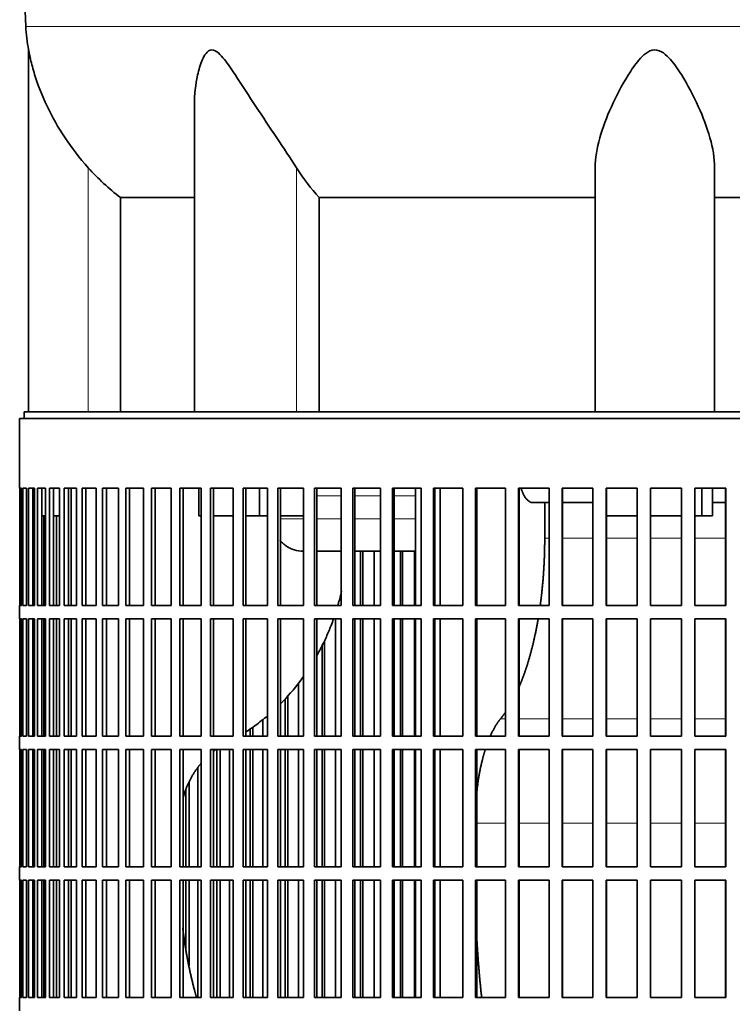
# Model space of a CAD drawing. Header units: millimetres. Extents: x 321 to 1213, y -1919 to 1672.
# Tile 18 of 29: x 836 to 997, y -128 to 94. Entities that reach past the tile are written whole.
import ezdxf

# ---------------------------------------------------------------- set-up
doc = ezdxf.new("R2010")
doc.units = ezdxf.units.MM
for name, color, linetype in [('VSI344-454_FILTR', 7, 'Continuous'), ('VSI344-454_SUPPO', 7, 'Continuous'), ('VSI344_DIFFUSORE', 7, 'Continuous')]:
    doc.layers.add(name, color=color, linetype=linetype)

# ---------------------------------------------------------------- blocks, each defined once
blk = doc.blocks.new('SE3')
at = {"layer": 'VSI344-454_FILTR', "color": 7, "linetype": 'Continuous', "lineweight": 35}
for p, q in [((835.92, 3.82), (1112.89, 3.82)), ((835.92, 3.82), (835.92, -11.93)), ((835.93, -11.93), (835.92, -11.93)), ((835.93, -38.43), (835.93, -11.93)), ((835.98, -38.43), (835.98, -11.93)), ((835.98, -11.93), (836.35, -11.93)), ((836.35, -38.43), (836.35, -11.93)), ((836.61, -38.43), (836.61, -11.93)), ((836.61, -11.93), (837.46, -11.93)), ((837.46, -38.43), (837.46, -11.93)), ((837.93, -38.43), (837.93, -11.93)), ((837.93, -11.93), (839.27, -11.93)), ((838.91, -38.43), (838.91, -11.93)), ((839.27, -38.43), (839.27, -11.93)), ((839.94, -38.43), (839.94, -11.93)), ((839.94, -11.93), (841.77, -11.93)), ((840.91, -38.43), (840.91, -11.93)), ((841.77, -38.43), (841.77, -11.93)), ((842.64, -38.43), (842.64, -11.93)), ((842.64, -11.93), (844.93, -11.93)), ((843.58, -38.43), (843.58, -11.93)), ((844.93, -38.43), (844.93, -11.93)), ((846, -38.43), (846, -11.93)), ((846, -11.93), (848.75, -11.93)), ((846.92, -38.43), (846.92, -11.93)), ((848.75, -38.43), (848.75, -11.93)), ((850.01, -38.43), (850.01, -11.93)), ((850.01, -11.93), (853.2, -11.93)), ((850.9, -38.43), (850.9, -11.93)), ((853.2, -38.43), (853.2, -11.93)), ((854.65, -38.43), (854.65, -11.93)), ((854.65, -11.93), (858.27, -11.93)), ((855.5, -38.43), (855.5, -11.93)), ((858.27, -38.43), (858.27, -11.93)), ((859.89, -38.43), (859.89, -11.93)), ((859.89, -11.93), (863.93, -11.93)), ((860.71, -38.43), (860.71, -11.93)), ((863.93, -38.43), (863.93, -11.93)), ((865.72, -38.43), (865.72, -11.93)), ((865.72, -11.93), (870.15, -11.93)), ((866.5, -38.43), (866.5, -11.93)), ((870.15, -38.43), (870.15, -11.93)), ((872.11, -38.43), (872.11, -11.93)), ((872.11, -11.93), (876.91, -11.93)), ((872.84, -38.43), (872.84, -11.93)), ((876.91, -38.43), (876.91, -11.93)), ((879.01, -11.93), (884.16, -11.93)), ((879.01, -38.43), (879.01, -11.93)), ((879.7, -38.43), (879.7, -11.93)), ((884.16, -38.43), (884.16, -11.93)), ((886.41, -11.93), (891.88, -11.93)), ((886.41, -38.43), (886.41, -11.93)), ((887.04, -38.43), (887.04, -11.93)), ((891.88, -38.43), (891.88, -11.93)), ((894.26, -11.93), (900.02, -11.93)), ((894.26, -38.43), (894.26, -11.93)), ((894.83, -38.43), (894.83, -11.93)), ((900.02, -38.43), (900.02, -11.93)), ((902.52, -11.93), (908.55, -11.93)), ((902.52, -38.43), (902.52, -11.93)), ((903.04, -38.43), (903.04, -11.93)), ((908.55, -38.43), (908.55, -11.93)), ((911.16, -11.93), (917.43, -11.93)), ((911.16, -38.43), (911.16, -11.93)), ((911.62, -38.43), (911.62, -11.93)), ((917.43, -38.43), (917.43, -11.93)), ((920.13, -11.93), (926.61, -11.93)), ((920.13, -38.43), (920.13, -11.93)), ((920.52, -38.43), (920.52, -11.93)), ((926.61, -38.43), (926.61, -11.93)), ((929.39, -11.93), (936.04, -11.93)), ((929.39, -38.43), (929.39, -11.93)), ((929.72, -38.43), (929.72, -11.93)), ((936.04, -38.43), (936.04, -11.93)), ((938.9, -11.93), (945.69, -11.93)), ((938.9, -38.43), (938.9, -11.93)), ((939.16, -38.43), (939.16, -11.93)), ((945.69, -38.43), (945.69, -11.93)), ((948.6, -11.93), (955.5, -11.93)), ((948.6, -38.43), (948.6, -11.93)), ((948.79, -38.43), (948.79, -11.93)), ((955.5, -38.43), (955.5, -11.93)), ((958.45, -11.93), (965.43, -11.93)), ((958.45, -38.43), (958.45, -11.93)), ((958.57, -38.43), (958.57, -11.93)), ((965.43, -38.43), (965.43, -11.93)), ((968.4, -11.93), (975.43, -11.93)), ((968.4, -38.43), (968.4, -11.93)), ((968.46, -38.43), (968.46, -11.93)), ((975.43, -38.43), (975.43, -11.93)), ((978.41, -11.93), (985.44, -11.93)), ((978.41, -38.43), (978.41, -11.93)), ((985.43, -38.43), (985.43, -11.93)), ((985.44, -38.43), (985.44, -11.93)), ((988.42, -11.93), (995.43, -11.93)), ((988.42, -38.43), (988.42, -11.93)), ((995.34, -38.43), (995.34, -11.93)), ((995.43, -38.43), (995.43, -11.93)), ((839.27, -38.43), (839.27, -18.18)), ((841.41, -38.43), (841.41, -18.18)), ((844.22, -38.43), (844.22, -18.18)), ((912.95, -38.43), (912.95, -26.18)), ((913.44, -38.43), (913.44, -26.18)), ((916.03, -38.43), (916.03, -26.18)), ((921.98, -38.43), (921.98, -26.18)), ((922.41, -38.43), (922.41, -26.18)), ((925.09, -38.43), (925.09, -26.18)), ((835.93, -38.43), (835.92, -38.43)), ((835.92, -38.43), (835.92, -41.43)), ((835.98, -38.43), (836.35, -38.43)), ((836.61, -38.43), (837.46, -38.43)), ((837.93, -38.43), (839.27, -38.43)), ((839.94, -38.43), (841.77, -38.43)), ((842.64, -38.43), (844.93, -38.43)), ((846, -38.43), (848.75, -38.43)), ((850.01, -38.43), (853.2, -38.43)), ((854.65, -38.43), (858.27, -38.43)), ((859.89, -38.43), (863.93, -38.43)), ((865.72, -38.43), (870.15, -38.43)), ((872.11, -38.43), (876.91, -38.43)), ((879.01, -38.43), (884.16, -38.43)), ((886.41, -38.43), (891.88, -38.43)), ((894.26, -38.43), (900.02, -38.43)), ((902.52, -38.43), (908.55, -38.43)), ((911.16, -38.43), (917.43, -38.43)), ((920.13, -38.43), (926.61, -38.43)), ((929.39, -38.43), (936.04, -38.43)), ((938.9, -38.43), (945.69, -38.43)), ((948.6, -38.43), (955.5, -38.43)), ((958.45, -38.43), (965.43, -38.43)), ((968.4, -38.43), (975.43, -38.43)), ((978.41, -38.43), (985.44, -38.43)), ((988.42, -38.43), (995.43, -38.43)), ((835.93, -41.43), (835.92, -41.43)), ((835.93, -67.93), (835.93, -41.43)), ((835.98, -67.93), (835.98, -41.43)), ((835.98, -41.43), (836.35, -41.43)), ((836.35, -67.93), (836.35, -41.43)), ((836.61, -67.93), (836.61, -41.43)), ((836.61, -41.43), (837.46, -41.43)), ((837.46, -67.93), (837.46, -41.43)), ((837.93, -67.93), (837.93, -41.43)), ((837.93, -41.43), (839.27, -41.43)), ((838.91, -67.93), (838.91, -41.43)), ((839.27, -67.93), (839.27, -41.43)), ((839.27, -67.93), (839.27, -41.43)), ((839.94, -67.93), (839.94, -41.43)), ((839.94, -41.43), (841.77, -41.43)), ((840.91, -67.93), (840.91, -41.43)), ((841.41, -67.93), (841.41, -41.43)), ((841.77, -67.93), (841.77, -41.43)), ((842.64, -67.93), (842.64, -41.43)), ((842.64, -41.43), (844.93, -41.43)), ((843.58, -67.93), (843.58, -41.43)), ((844.22, -67.93), (844.22, -41.43)), ((844.93, -67.93), (844.93, -41.43)), ((846, -67.93), (846, -41.43)), ((846, -41.43), (848.75, -41.43)), ((846.92, -67.93), (846.92, -41.43)), ((848.75, -67.93), (848.75, -41.43)), ((850.01, -67.93), (850.01, -41.43)), ((850.01, -41.43), (853.2, -41.43)), ((850.9, -67.93), (850.9, -41.43)), ((853.2, -67.93), (853.2, -41.43)), ((854.65, -67.93), (854.65, -41.43)), ((854.65, -41.43), (858.27, -41.43)), ((855.5, -67.93), (855.5, -41.43)), ((858.27, -67.93), (858.27, -41.43)), ((859.89, -67.93), (859.89, -41.43)), ((859.89, -41.43), (863.93, -41.43)), ((860.71, -67.93), (860.71, -41.43)), ((863.93, -67.93), (863.93, -41.43)), ((865.72, -67.93), (865.72, -41.43)), ((865.72, -41.43), (870.15, -41.43)), ((866.5, -67.93), (866.5, -41.43)), ((870.15, -67.93), (870.15, -41.43)), ((872.11, -67.93), (872.11, -41.43)), ((872.11, -41.43), (876.91, -41.43)), ((872.84, -67.93), (872.84, -41.43)), ((876.91, -67.93), (876.91, -41.43)), ((879.01, -41.43), (884.16, -41.43)), ((879.01, -67.93), (879.01, -41.43)), ((879.7, -67.93), (879.7, -41.43)), ((884.16, -67.93), (884.16, -41.43)), ((886.41, -41.43), (891.88, -41.43)), ((886.41, -67.93), (886.41, -41.43)), ((887.04, -67.93), (887.04, -41.43)), ((891.88, -67.93), (891.88, -41.43)), ((894.26, -41.43), (900.02, -41.43)), ((894.26, -67.93), (894.26, -41.43)), ((894.83, -67.93), (894.83, -41.43)), ((900.02, -67.93), (900.02, -41.43)), ((902.52, -41.43), (908.55, -41.43)), ((902.52, -67.93), (902.52, -41.43)), ((903.04, -67.93), (903.04, -41.43)), ((907.28, -67.93), (907.28, -41.43)), ((908.55, -67.93), (908.55, -41.43)), ((911.16, -41.43), (917.43, -41.43)), ((911.16, -67.93), (911.16, -41.43)), ((911.62, -67.93), (911.62, -41.43)), ((912.95, -67.93), (912.95, -41.43)), ((913.44, -67.93), (913.44, -41.43)), ((916.03, -67.93), (916.03, -41.43)), ((917.43, -67.93), (917.43, -41.43)), ((920.13, -41.43), (926.61, -41.43)), ((920.13, -67.93), (920.13, -41.43)), ((920.52, -67.93), (920.52, -41.43)), ((921.98, -67.93), (921.98, -41.43)), ((922.41, -67.93), (922.41, -41.43)), ((925.09, -67.93), (925.09, -41.43)), ((926.61, -67.93), (926.61, -41.43)), ((929.39, -41.43), (936.04, -41.43)), ((929.39, -67.93), (929.39, -41.43)), ((929.72, -67.93), (929.72, -41.43)), ((936.04, -67.93), (936.04, -41.43)), ((938.9, -41.43), (945.69, -41.43)), ((938.9, -67.93), (938.9, -41.43)), ((939.16, -67.93), (939.16, -41.43)), ((945.69, -67.93), (945.69, -41.43)), ((948.6, -41.43), (955.5, -41.43)), ((948.6, -67.93), (948.6, -41.43)), ((948.79, -67.93), (948.79, -41.43)), ((955.5, -67.93), (955.5, -41.43)), ((958.45, -41.43), (965.43, -41.43)), ((958.45, -67.93), (958.45, -41.43)), ((958.57, -67.93), (958.57, -41.43)), ((965.43, -67.93), (965.43, -41.43)), ((968.4, -41.43), (975.43, -41.43)), ((968.4, -67.93), (968.4, -41.43)), ((968.46, -67.93), (968.46, -41.43)), ((975.43, -67.93), (975.43, -41.43)), ((978.41, -41.43), (985.44, -41.43)), ((978.41, -67.93), (978.41, -41.43)), ((985.43, -67.93), (985.43, -41.43)), ((985.44, -67.93), (985.44, -41.43)), ((988.42, -41.43), (995.43, -41.43)), ((988.42, -67.93), (988.42, -41.43)), ((995.34, -67.93), (995.34, -41.43)), ((995.43, -67.93), (995.43, -41.43)), ((904.79, -67.93), (904.79, -46.37)), ((904.24, -67.93), (904.24, -47.47)), ((898.89, -67.93), (898.89, -55.98)), ((895.9, -67.93), (895.9, -59.45)), ((896.5, -67.93), (896.5, -58.82)), ((890.88, -67.93), (890.88, -64.13)), ((887.96, -67.93), (887.96, -66.3)), ((888.62, -67.93), (888.62, -65.86)), ((835.93, -67.93), (835.92, -67.93)), ((835.92, -67.93), (835.92, -70.93)), ((835.98, -67.93), (836.35, -67.93)), ((836.61, -67.93), (837.46, -67.93)), ((837.93, -67.93), (839.27, -67.93)), ((839.94, -67.93), (841.77, -67.93)), ((842.64, -67.93), (844.93, -67.93)), ((846, -67.93), (848.75, -67.93)), ((850.01, -67.93), (853.2, -67.93)), ((854.65, -67.93), (858.27, -67.93)), ((859.89, -67.93), (863.93, -67.93)), ((865.72, -67.93), (870.15, -67.93)), ((872.11, -67.93), (876.91, -67.93)), ((879.01, -67.93), (884.16, -67.93)), ((886.41, -67.93), (891.88, -67.93)), ((894.26, -67.93), (900.02, -67.93)), ((902.52, -67.93), (908.55, -67.93)), ((911.16, -67.93), (917.43, -67.93)), ((920.13, -67.93), (926.61, -67.93)), ((929.39, -67.93), (936.04, -67.93)), ((938.9, -67.93), (945.69, -67.93)), ((948.6, -67.93), (955.5, -67.93)), ((958.45, -67.93), (965.43, -67.93)), ((968.4, -67.93), (975.43, -67.93)), ((978.41, -67.93), (985.44, -67.93)), ((988.42, -67.93), (995.43, -67.93)), ((835.93, -70.93), (835.92, -70.93)), ((835.93, -97.43), (835.93, -70.93)), ((835.98, -97.43), (835.98, -70.93)), ((835.98, -70.93), (836.35, -70.93)), ((836.35, -97.43), (836.35, -70.93)), ((836.61, -97.43), (836.61, -70.93)), ((836.61, -70.93), (837.46, -70.93)), ((837.46, -97.43), (837.46, -70.93)), ((837.93, -97.43), (837.93, -70.93)), ((837.93, -70.93), (839.27, -70.93)), ((838.91, -97.43), (838.91, -70.93)), ((839.27, -97.43), (839.27, -70.93)), ((839.27, -97.43), (839.27, -70.93)), ((839.94, -97.43), (839.94, -70.93)), ((839.94, -70.93), (841.77, -70.93)), ((840.91, -97.43), (840.91, -70.93)), ((841.41, -97.43), (841.41, -70.93)), ((841.77, -97.43), (841.77, -70.93)), ((842.64, -97.43), (842.64, -70.93)), ((842.64, -70.93), (844.93, -70.93)), ((843.58, -97.43), (843.58, -70.93)), ((844.22, -97.43), (844.22, -70.93)), ((844.93, -97.43), (844.93, -70.93)), ((846, -97.43), (846, -70.93)), ((846, -70.93), (848.75, -70.93)), ((846.92, -97.43), (846.92, -70.93)), ((848.75, -97.43), (848.75, -70.93)), ((850.01, -97.43), (850.01, -70.93)), ((850.01, -70.93), (853.2, -70.93)), ((850.9, -97.43), (850.9, -70.93)), ((853.2, -97.43), (853.2, -70.93)), ((854.65, -97.43), (854.65, -70.93)), ((854.65, -70.93), (858.27, -70.93)), ((855.5, -97.43), (855.5, -70.93)), ((858.27, -97.43), (858.27, -70.93)), ((859.89, -97.43), (859.89, -70.93)), ((859.89, -70.93), (863.93, -70.93)), ((860.71, -97.43), (860.71, -70.93)), ((863.93, -97.43), (863.93, -70.93)), ((865.72, -97.43), (865.72, -70.93)), ((865.72, -70.93), (870.15, -70.93)), ((866.5, -97.43), (866.5, -70.93)), ((870.15, -97.43), (870.15, -70.93)), ((872.11, -97.43), (872.11, -70.93)), ((872.11, -70.93), (876.91, -70.93)), ((872.84, -97.43), (872.84, -70.93)), ((876.91, -97.43), (876.91, -70.93)), ((879.01, -70.93), (884.16, -70.93)), ((879.01, -97.43), (879.01, -70.93)), ((879.7, -97.43), (879.7, -70.93)), ((880.47, -97.43), (880.47, -70.93)), ((881.18, -97.43), (881.18, -70.93)), ((883.31, -97.43), (883.31, -70.93)), ((884.16, -97.43), (884.16, -70.93)), ((886.41, -70.93), (891.88, -70.93)), ((886.41, -97.43), (886.41, -70.93)), ((887.04, -97.43), (887.04, -70.93)), ((887.96, -97.43), (887.96, -70.93)), ((888.62, -97.43), (888.62, -70.93)), ((890.88, -97.43), (890.88, -70.93)), ((891.88, -97.43), (891.88, -70.93)), ((894.26, -70.93), (900.02, -70.93)), ((894.26, -97.43), (894.26, -70.93)), ((894.83, -97.43), (894.83, -70.93)), ((895.9, -97.43), (895.9, -70.93)), ((896.5, -97.43), (896.5, -70.93)), ((898.89, -97.43), (898.89, -70.93)), ((900.02, -97.43), (900.02, -70.93)), ((902.52, -70.93), (908.55, -70.93)), ((902.52, -97.43), (902.52, -70.93)), ((903.04, -97.43), (903.04, -70.93)), ((904.24, -97.43), (904.24, -70.93)), ((904.79, -97.43), (904.79, -70.93)), ((907.28, -97.43), (907.28, -70.93)), ((908.55, -97.43), (908.55, -70.93)), ((911.16, -70.93), (917.43, -70.93)), ((911.16, -97.43), (911.16, -70.93)), ((911.62, -97.43), (911.62, -70.93)), ((912.95, -97.43), (912.95, -70.93)), ((913.44, -97.43), (913.44, -70.93)), ((916.03, -97.43), (916.03, -70.93)), ((917.43, -97.43), (917.43, -70.93)), ((920.13, -70.93), (926.61, -70.93)), ((920.13, -97.43), (920.13, -70.93)), ((920.52, -97.43), (920.52, -70.93)), ((921.98, -97.43), (921.98, -70.93)), ((922.41, -97.43), (922.41, -70.93)), ((925.09, -97.43), (925.09, -70.93)), ((926.61, -97.43), (926.61, -70.93)), ((929.39, -70.93), (936.04, -70.93)), ((929.39, -97.43), (929.39, -70.93)), ((929.72, -97.43), (929.72, -70.93)), ((936.04, -97.43), (936.04, -70.93)), ((938.9, -70.93), (945.69, -70.93)), ((938.9, -97.43), (938.9, -70.93)), ((939.16, -97.43), (939.16, -70.93)), ((945.69, -97.43), (945.69, -70.93)), ((948.6, -70.93), (955.5, -70.93)), ((948.6, -97.43), (948.6, -70.93)), ((948.79, -97.43), (948.79, -70.93)), ((955.5, -97.43), (955.5, -70.93)), ((958.45, -70.93), (965.43, -70.93)), ((958.45, -97.43), (958.45, -70.93)), ((958.57, -97.43), (958.57, -70.93)), ((965.43, -97.43), (965.43, -70.93)), ((968.4, -70.93), (975.43, -70.93)), ((968.4, -97.43), (968.4, -70.93)), ((968.46, -97.43), (968.46, -70.93)), ((975.43, -97.43), (975.43, -70.93)), ((978.41, -70.93), (985.44, -70.93)), ((978.41, -97.43), (978.41, -70.93)), ((985.43, -97.43), (985.43, -70.93)), ((985.44, -97.43), (985.44, -70.93)), ((988.42, -70.93), (995.43, -70.93)), ((988.42, -97.43), (988.42, -70.93)), ((995.34, -97.43), (995.34, -70.93)), ((995.43, -97.43), (995.43, -70.93)), ((876.2, -97.43), (876.2, -74.96)), ((873.46, -97.43), (873.46, -80.01)), ((874.22, -97.43), (874.22, -78.26)), ((835.93, -97.43), (835.92, -97.43)), ((835.92, -97.43), (835.92, -100.43)), ((835.98, -97.43), (836.35, -97.43)), ((836.61, -97.43), (837.46, -97.43)), ((837.93, -97.43), (839.27, -97.43)), ((839.94, -97.43), (841.77, -97.43)), ((842.64, -97.43), (844.93, -97.43)), ((846, -97.43), (848.75, -97.43)), ((850.01, -97.43), (853.2, -97.43)), ((854.65, -97.43), (858.27, -97.43)), ((859.89, -97.43), (863.93, -97.43)), ((865.72, -97.43), (870.15, -97.43)), ((872.11, -97.43), (876.91, -97.43)), ((879.01, -97.43), (884.16, -97.43)), ((886.41, -97.43), (891.88, -97.43)), ((894.26, -97.43), (900.02, -97.43)), ((902.52, -97.43), (908.55, -97.43)), ((911.16, -97.43), (917.43, -97.43)), ((920.13, -97.43), (926.61, -97.43)), ((929.39, -97.43), (936.04, -97.43)), ((938.9, -97.43), (945.69, -97.43)), ((948.6, -97.43), (955.5, -97.43)), ((958.45, -97.43), (965.43, -97.43)), ((968.4, -97.43), (975.43, -97.43)), ((978.41, -97.43), (985.44, -97.43)), ((988.42, -97.43), (995.43, -97.43)), ((835.93, -100.43), (835.92, -100.43)), ((835.93, -126.93), (835.93, -100.43)), ((835.98, -126.93), (835.98, -100.43)), ((835.98, -100.43), (836.35, -100.43)), ((836.35, -126.93), (836.35, -100.43)), ((836.61, -126.93), (836.61, -100.43)), ((836.61, -100.43), (837.46, -100.43)), ((837.46, -126.93), (837.46, -100.43)), ((837.93, -126.93), (837.93, -100.43)), ((837.93, -100.43), (839.27, -100.43)), ((838.91, -126.93), (838.91, -100.43)), ((839.27, -126.93), (839.27, -100.43)), ((839.27, -126.93), (839.27, -100.43)), ((839.94, -126.93), (839.94, -100.43)), ((839.94, -100.43), (841.77, -100.43)), ((840.91, -126.93), (840.91, -100.43)), ((841.41, -126.93), (841.41, -100.43)), ((841.77, -126.93), (841.77, -100.43)), ((842.64, -126.93), (842.64, -100.43)), ((842.64, -100.43), (844.93, -100.43)), ((843.58, -126.93), (843.58, -100.43)), ((844.22, -126.93), (844.22, -100.43)), ((844.93, -126.93), (844.93, -100.43)), ((846, -126.93), (846, -100.43)), ((846, -100.43), (848.75, -100.43)), ((846.92, -126.93), (846.92, -100.43)), ((848.75, -126.93), (848.75, -100.43)), ((850.01, -126.93), (850.01, -100.43)), ((850.01, -100.43), (853.2, -100.43)), ((850.9, -126.93), (850.9, -100.43)), ((853.2, -126.93), (853.2, -100.43)), ((854.65, -126.93), (854.65, -100.43)), ((854.65, -100.43), (858.27, -100.43)), ((855.5, -126.93), (855.5, -100.43)), ((858.27, -126.93), (858.27, -100.43)), ((859.89, -126.93), (859.89, -100.43)), ((859.89, -100.43), (863.93, -100.43)), ((860.71, -126.93), (860.71, -100.43)), ((863.93, -126.93), (863.93, -100.43)), ((865.72, -126.93), (865.72, -100.43)), ((865.72, -100.43), (870.15, -100.43)), ((866.5, -126.93), (866.5, -100.43)), ((870.15, -126.93), (870.15, -100.43)), ((872.11, -126.93), (872.11, -100.43)), ((872.11, -100.43), (876.91, -100.43)), ((872.84, -126.93), (872.84, -100.43)), ((873.46, -116), (873.46, -100.43)), ((874.22, -119.77), (874.22, -100.43)), ((876.2, -126.93), (876.2, -100.43)), ((876.91, -126.93), (876.91, -100.43)), ((879.01, -100.43), (884.16, -100.43)), ((879.01, -126.93), (879.01, -100.43)), ((879.7, -126.93), (879.7, -100.43)), ((880.47, -126.93), (880.47, -100.43)), ((881.18, -126.93), (881.18, -100.43)), ((883.31, -126.93), (883.31, -100.43)), ((884.16, -126.93), (884.16, -100.43)), ((886.41, -100.43), (891.88, -100.43)), ((886.41, -126.93), (886.41, -100.43)), ((887.04, -126.93), (887.04, -100.43)), ((887.96, -126.93), (887.96, -100.43)), ((888.62, -126.93), (888.62, -100.43)), ((890.88, -126.93), (890.88, -100.43)), ((891.88, -126.93), (891.88, -100.43)), ((894.26, -100.43), (900.02, -100.43)), ((894.26, -126.93), (894.26, -100.43)), ((894.83, -126.93), (894.83, -100.43)), ((895.9, -126.93), (895.9, -100.43)), ((896.5, -126.93), (896.5, -100.43)), ((898.89, -126.93), (898.89, -100.43)), ((900.02, -126.93), (900.02, -100.43)), ((902.52, -100.43), (908.55, -100.43)), ((902.52, -126.93), (902.52, -100.43)), ((903.04, -126.93), (903.04, -100.43)), ((904.24, -126.93), (904.24, -100.43)), ((904.79, -126.93), (904.79, -100.43)), ((907.28, -126.93), (907.28, -100.43)), ((908.55, -126.93), (908.55, -100.43)), ((911.16, -100.43), (917.43, -100.43)), ((911.16, -126.93), (911.16, -100.43)), ((911.62, -126.93), (911.62, -100.43)), ((912.95, -126.93), (912.95, -100.43)), ((913.44, -126.93), (913.44, -100.43)), ((916.03, -126.93), (916.03, -100.43)), ((917.43, -126.93), (917.43, -100.43)), ((920.13, -100.43), (926.61, -100.43)), ((920.13, -126.93), (920.13, -100.43)), ((920.52, -126.93), (920.52, -100.43)), ((921.98, -126.93), (921.98, -100.43)), ((922.41, -126.93), (922.41, -100.43)), ((925.09, -126.93), (925.09, -100.43)), ((926.61, -126.93), (926.61, -100.43)), ((929.39, -100.43), (936.04, -100.43)), ((929.39, -126.93), (929.39, -100.43)), ((929.72, -126.93), (929.72, -100.43)), ((936.04, -126.93), (936.04, -100.43)), ((938.9, -100.43), (945.69, -100.43)), ((938.9, -126.93), (938.9, -100.43)), ((939.16, -126.93), (939.16, -100.43)), ((945.69, -126.93), (945.69, -100.43)), ((948.6, -100.43), (955.5, -100.43)), ((948.6, -126.93), (948.6, -100.43)), ((948.79, -126.93), (948.79, -100.43)), ((955.5, -126.93), (955.5, -100.43)), ((958.45, -100.43), (965.43, -100.43)), ((958.45, -126.93), (958.45, -100.43)), ((958.57, -126.93), (958.57, -100.43)), ((965.43, -126.93), (965.43, -100.43)), ((968.4, -100.43), (975.43, -100.43)), ((968.4, -126.93), (968.4, -100.43)), ((968.46, -126.93), (968.46, -100.43)), ((975.43, -126.93), (975.43, -100.43)), ((978.41, -100.43), (985.44, -100.43)), ((978.41, -126.93), (978.41, -100.43)), ((985.43, -126.93), (985.43, -100.43)), ((985.44, -126.93), (985.44, -100.43)), ((988.42, -100.43), (995.43, -100.43)), ((988.42, -126.93), (988.42, -100.43)), ((995.34, -126.93), (995.34, -100.43)), ((995.43, -126.93), (995.43, -100.43)), ((835.93, -126.93), (835.92, -126.93)), ((835.92, -126.93), (835.92, -129.93)), ((835.98, -126.93), (836.35, -126.93)), ((836.61, -126.93), (837.46, -126.93)), ((837.93, -126.93), (839.27, -126.93)), ((839.94, -126.93), (841.77, -126.93)), ((842.64, -126.93), (844.93, -126.93)), ((846, -126.93), (848.75, -126.93)), ((850.01, -126.93), (853.2, -126.93)), ((854.65, -126.93), (858.27, -126.93)), ((859.89, -126.93), (863.93, -126.93)), ((865.72, -126.93), (870.15, -126.93)), ((872.11, -126.93), (876.91, -126.93)), ((879.01, -126.93), (884.16, -126.93)), ((886.41, -126.93), (891.88, -126.93)), ((894.26, -126.93), (900.02, -126.93)), ((902.52, -126.93), (908.55, -126.93)), ((911.16, -126.93), (917.43, -126.93)), ((920.13, -126.93), (926.61, -126.93)), ((929.39, -126.93), (936.04, -126.93)), ((938.9, -126.93), (945.69, -126.93)), ((948.6, -126.93), (955.5, -126.93)), ((958.45, -126.93), (965.43, -126.93)), ((968.4, -126.93), (975.43, -126.93)), ((978.41, -126.93), (985.44, -126.93)), ((988.42, -126.93), (995.43, -126.93))]:
    blk.add_line(p, q, dxfattribs=at)
at = {"layer": 'VSI344-454_SUPPO', "color": 7, "linetype": 'Continuous', "lineweight": 35}
for p, q in [((836.92, 3.82), (836.92, 5.32)), ((836.92, 5.32), (1113.69, 5.32)), ((847.58, -38.43), (847.58, -11.93)), ((876.36, -18.18), (876.36, -11.93)), ((890.12, -18.18), (890.12, -11.93)), ((925.35, -38.43), (925.35, -11.93)), ((930.95, -38.43), (930.95, -11.93)), ((990.04, -18.18), (990.04, -11.93)), ((992.44, -18.18), (992.44, -11.93)), ((955.5, -15.18), (951.84, -15.18)), ((954.53, -23.18), (954.53, -15.18)), ((965.43, -15.18), (958.57, -15.18)), ((995.34, -15.18), (992.44, -15.18)), ((838.91, -18.18), (839.27, -18.18)), ((840.91, -18.18), (841.77, -18.18)), ((843.58, -18.18), (844.93, -18.18)), ((876.36, -18.18), (876.91, -18.18)), ((879.7, -18.18), (884.16, -18.18)), ((887.04, -18.18), (890.12, -18.18)), ((890.12, -18.18), (891.88, -18.18)), ((894.83, -18.18), (900.02, -18.18)), ((968.46, -18.18), (975.43, -18.18)), ((978.41, -18.18), (985.43, -18.18)), ((988.42, -18.18), (990.04, -18.18)), ((990.04, -18.18), (992.44, -18.18)), ((903.04, -26.18), (908.55, -26.18)), ((911.62, -26.18), (917.43, -26.18)), ((920.52, -26.18), (925.35, -26.18)), ((847.58, -67.93), (847.58, -41.43)), ((925.35, -67.93), (925.35, -41.43)), ((930.95, -67.93), (930.95, -41.43)), ((847.58, -97.43), (847.58, -70.93)), ((925.35, -97.43), (925.35, -70.93)), ((930.95, -97.43), (930.95, -70.93)), ((847.58, -126.93), (847.58, -100.43)), ((925.35, -126.93), (925.35, -100.43)), ((930.95, -126.93), (930.95, -100.43))]:
    blk.add_line(p, q, dxfattribs=at)
at = {"layer": 'VSI344-454_SUPPO', "color": 4, "linetype": 'Continuous', "lineweight": 9}
for p, q in [((908.55, -13.66), (903.04, -13.66)), ((917.43, -13.66), (911.62, -13.66)), ((925.35, -13.66), (920.52, -13.66)), ((894.83, -18.88), (900.02, -18.88)), ((903.04, -18.88), (908.55, -18.88)), ((911.62, -18.88), (917.43, -18.88)), ((920.52, -18.88), (925.35, -18.88)), ((954.53, -23.18), (955.5, -23.18)), ((958.57, -23.18), (965.43, -23.18)), ((968.46, -23.18), (975.43, -23.18)), ((978.41, -23.18), (985.43, -23.18)), ((988.42, -23.18), (995.34, -23.18)), ((944.56, -63.97), (945.69, -63.97)), ((948.79, -63.97), (955.5, -63.97)), ((958.57, -63.97), (965.43, -63.97)), ((968.46, -63.97), (975.43, -63.97)), ((978.41, -63.97), (985.43, -63.97)), ((988.42, -63.97), (995.34, -63.97)), ((939.16, -87.53), (945.69, -87.53)), ((948.79, -87.53), (955.5, -87.53)), ((958.57, -87.53), (965.43, -87.53)), ((968.46, -87.53), (975.43, -87.53)), ((978.41, -87.53), (985.43, -87.53)), ((988.42, -87.53), (995.34, -87.53))]:
    blk.add_line(p, q, dxfattribs=at)
at = {"layer": 'VSI344-454_SUPPO', "color": 7, "linetype": 'Continuous', "lineweight": 35}
for points, degree, knots in [([(949.19, -11.94), (949.19, -11.94), (949.22, -12.03), (949.27, -12.19), (949.36, -12.42), (949.44, -12.64), (949.53, -12.86), (949.63, -13.09), (949.75, -13.35), (949.9, -13.62), (950.05, -13.88), (950.21, -14.12), (950.39, -14.34), (950.57, -14.55), (950.76, -14.73), (950.96, -14.89), (951.17, -15.02), (951.39, -15.11), (951.61, -15.17), (951.77, -15.18), (951.84, -15.18)], 3, [0.3484291, 0.3484291, 0.3484291, 0.3484291, 0.3502935, 0.3759894, 0.4017757, 0.4276525, 0.4536199, 0.4796779, 0.5164483, 0.5544168, 0.5935835, 0.6339485, 0.6755117, 0.7182732, 0.7622329, 0.8073906, 0.8537464, 0.9013, 0.9500512, 1, 1, 1, 1]), ([(894.77, -23.77), (894.78, -23.77), (894.99, -24.01), (895.44, -24.45), (896.19, -25.02), (897.02, -25.5), (898.27, -26.01), (899.31, -26.17), (900.02, -26.18)], 3, [0.2627974, 0.2627974, 0.2627974, 0.2627974, 0.2631364, 0.3099596, 0.3576304, 0.4061488, 0.4555148, 0.5652048, 0.5652048, 0.5652048, 0.5652048]), ([(953.5, -38.47), (953.69, -37.14), (953.84, -35.78), (954.18, -32.72), (954.36, -29.55), (954.53, -26.38), (954.53, -23.18)], 2, [0.6946638, 0.6946638, 0.6946638, 0.75, 0.75, 0.875, 0.875, 1, 1, 1]), ([(908.62, -35.18), (908.62, -35.2), (908.42, -36.07), (908.15, -37.15), (907.85, -38.21), (907.79, -38.43)], 3, [0.20939159, 0.20939159, 0.20939159, 0.20939159, 0.21029258, 0.25575259, 0.26772218, 0.26772218, 0.26772218, 0.26772218]), ([(906.82, -41.44), (906.65, -41.93), (906.14, -43.29), (905.21, -45.51), (904.12, -47.78), (903.36, -49.18), (903.05, -49.74)], 3, [0.3227065, 0.3227065, 0.3227065, 0.3227065, 0.350074, 0.3989353, 0.4489304, 0.4829363, 0.4829363, 0.4829363, 0.4829363]), ([(948.8, -56.67), (949.63, -54.72), (950.37, -52.49), (951.16, -50.07), (951.82, -47.37), (952.48, -44.67), (952.99, -41.76), (953.02, -41.6), (953.05, -41.44)], 2, [0.2602896, 0.2602896, 0.2602896, 0.375, 0.375, 0.5, 0.5, 0.625, 0.625, 0.6319131, 0.6319131, 0.6319131]), ([(900.04, -54.46), (899.78, -54.82), (898.19, -56.98), (896.43, -59.01), (894.86, -60.58)], 3, [0.5820331, 0.5820331, 0.5820331, 0.5820331, 0.6055217, 0.7255565, 0.7255565, 0.7255565, 0.7255565]), ([(891.91, -63.31), (891.47, -63.68), (890.06, -64.83), (888.42, -66.02), (887.22, -66.82), (887.05, -66.93)], 3, [0.7982019, 0.7982019, 0.7982019, 0.7982019, 0.8292841, 0.897392, 0.9085779, 0.9085779, 0.9085779, 0.9085779]), ([(939.14, -80.86), (939.17, -80.57), (939.21, -80.27), (939.6, -76.7), (940.37, -73.57), (940.71, -72.17), (941.11, -70.92)], 2, [0.2294074, 0.2294074, 0.2294074, 0.25, 0.25, 0.5, 0.5, 0.6111069, 0.6111069, 0.6111069]), ([(872.83, -81.84), (873.58, -79.12), (874.96, -76.78), (875.81, -75.34), (876.88, -74.07)], 2, [0.2553084, 0.2553084, 0.2553084, 0.5, 0.5, 0.6516471, 0.6516471, 0.6516471]), ([(875.88, -126.95), (875.65, -126.12), (875.43, -125.29), (873.76, -118.98), (872.91, -112.46), (872.83, -111.84), (872.75, -111.21)], 2, [0.4670759, 0.4670759, 0.4670759, 0.5, 0.5, 0.75, 0.75, 0.774031, 0.774031, 0.774031]), ([(940.29, -126.93), (939.55, -120.23), (939.18, -113.3), (939.15, -112.68), (939.12, -112.07)], 2, [0.5003121, 0.5003121, 0.5003121, 0.75, 0.75, 0.7721704, 0.7721704, 0.7721704])]:
    blk.add_open_spline(points, degree=degree, knots=knots, dxfattribs=at)
for points in [[(942.23, -67.93), (943.29, -65.51), (944.56, -63.97)], [(944.56, -63.97), (945.15, -63.25), (945.71, -62.43)], [(879.67, -71.36), (879.96, -71.13), (880.25, -70.92)]]:
    blk.add_open_spline(points, degree=2, dxfattribs=at)
at = {"layer": 'VSI344_DIFFUSORE', "color": 4, "linetype": 'Continuous', "lineweight": 9}
for p, q in [((1115.22, 92.32), (837.29, 92.32)), ((851.42, 5.32), (851.42, 60.42)), ((898.46, 5.32), (898.46, 60.42))]:
    blk.add_line(p, q, dxfattribs=at)
at = {"layer": 'VSI344_DIFFUSORE', "color": 7, "linetype": 'Continuous', "lineweight": 35}
for p, q in [((837.92, 87.03), (837.92, 5.32)), ((875.41, 74.81), (875.41, 5.32)), ((965.92, 5.32), (965.92, 60.42)), ((992.92, 5.32), (992.92, 60.42)), ((858.68, 53.69), (875.41, 53.69)), ((858.68, 5.32), (858.68, 53.69)), ((903.59, 53.69), (965.92, 53.69)), ((903.59, 5.32), (903.59, 53.69)), ((992.92, 53.69), (1055.26, 53.69))]:
    blk.add_line(p, q, dxfattribs=at)
for centre, radius, start, end in [((887.1, 95.76), 49.92, 152.418, 183.9452), ((890.67, 96), 53.5, 183.9452, 189.6558)]:
    blk.add_arc(centre, radius, start, end, dxfattribs=at)
for points, knots in [([(851.42, 60.42), (849.48, 62.59), (847.74, 64.84), (844.61, 69.51), (843.25, 71.91), (840.97, 76.69), (840.03, 79.11), (838.93, 82.67), (838.62, 83.85), (838.25, 85.45), (838.14, 85.96), (837.98, 86.75), (837.92, 87.03), (837.92, 87.03)], [0, 0, 0, 0, 0.125, 0.125, 0.25, 0.25, 0.375, 0.375, 0.4375, 0.4375, 0.46875, 0.46875, 0.4975138, 0.4975138, 0.4975138, 0.4975138]), ([(898.46, 60.42), (897.09, 62.59), (895.58, 64.83), (892.44, 69.49), (890.84, 71.88), (887.69, 76.65), (886.15, 79.07), (883.79, 82.62), (883, 83.79), (881.74, 85.39), (881.3, 85.91), (880.35, 86.74), (879.81, 87.06), (878.8, 87), (878.36, 86.65), (877.68, 85.79), (877.41, 85.28), (876.7, 83.66), (876.37, 82.5), (875.64, 79.19), (875.41, 76.99), (875.41, 74.81)], [0, 0, 0, 0, 0.125, 0.125, 0.25, 0.25, 0.375, 0.375, 0.4375, 0.4375, 0.46875, 0.46875, 0.5, 0.5, 0.53125, 0.53125, 0.5625, 0.5625, 0.625, 0.625, 0.7389823, 0.7389823, 0.7389823, 0.7389823]), ([(992.92, 60.42), (992.92, 62.59), (992.52, 64.83), (991.21, 69.49), (990.3, 71.88), (988.13, 76.65), (986.88, 79.07), (984.65, 82.62), (983.85, 83.79), (982.45, 85.39), (981.94, 85.91), (980.76, 86.74), (980.06, 87.06), (978.61, 87), (977.93, 86.65), (976.78, 85.79), (976.29, 85.28), (974.9, 83.66), (974.12, 82.5), (971.93, 78.99), (970.67, 76.56), (968.52, 71.8), (967.63, 69.46), (966.33, 64.85), (965.92, 62.57), (965.92, 60.42)], [0, 0, 0, 0, 0.125, 0.125, 0.25, 0.25, 0.375, 0.375, 0.4375, 0.4375, 0.46875, 0.46875, 0.5, 0.5, 0.53125, 0.53125, 0.5625, 0.5625, 0.625, 0.625, 0.75, 0.75, 0.875, 0.875, 1, 1, 1, 1])]:
    blk.add_open_spline(points, degree=3, knots=knots, dxfattribs=at)
for points in [[(858.68, 53.69), (856.05, 55.71), (853.63, 57.95), (851.42, 60.42)], [(903.59, 53.69), (901.73, 55.71), (900.02, 57.95), (898.46, 60.42)]]:
    blk.add_open_spline(points, degree=3, dxfattribs=at)

msp = doc.modelspace()

# ---------------------------------------------------------------- block references
msp.add_blockref('SE3', (0, 0))

doc.saveas('drawing.dxf')
